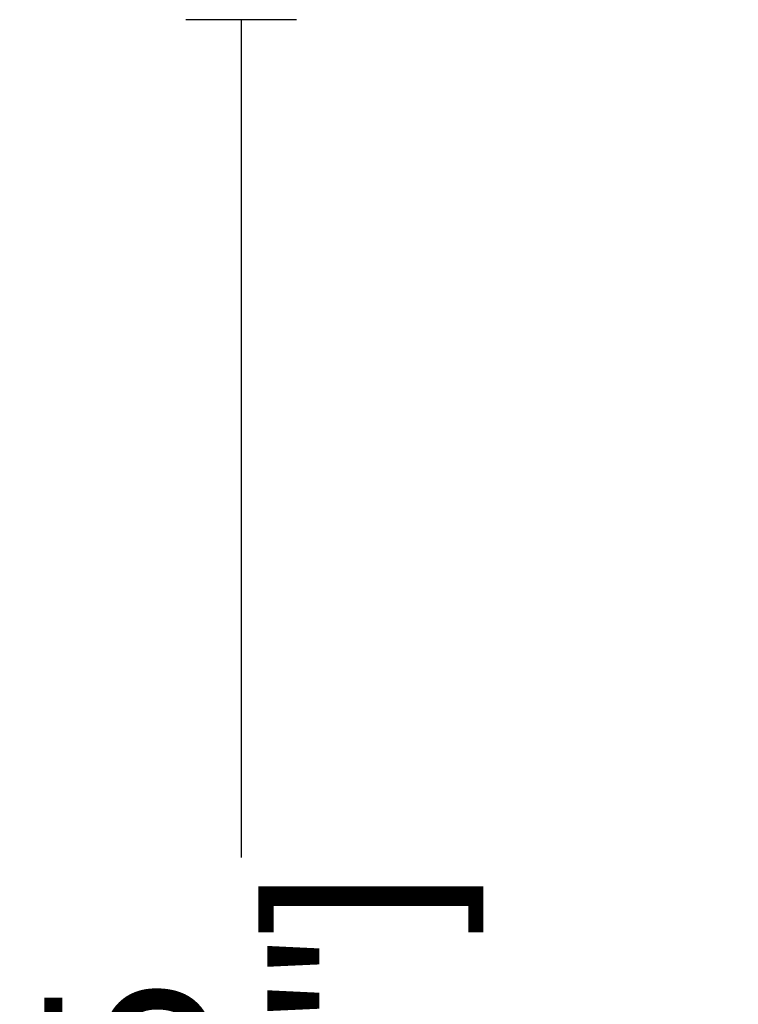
# Model space of a CAD drawing. Header units: centimetres. Extents: x 10373 to 15023, y -13038 to -10428.
# Tile 16 of 22: x 12016 to 12276, y -11032 to -10677. Entities that reach past the tile are written whole.
import ezdxf

# ---------------------------------------------------------------- set-up
doc = ezdxf.new("R2010")
doc.units = ezdxf.units.CM
doc.layers.add('CC-DIMENSION', color=251, linetype='Continuous')
doc.styles.add('Cassina', font='arial.ttf')
doc.dimstyles.new('ABACO custom interiors_ass', dxfattribs={"dimtxt": 3, "dimasz": 1, "dimexe": 1, "dimexo": 2, "dimgap": 0.5, "dimtad": 0, "dimdec": 1, "dimlfac": 0.1, "dimzin": 0, "dimdsep": 46, "dimtxsty": 'Cassina', "dimblk": 'NONE', "dimcen": 1, "dimclrd": 256, "dimclre": 256, "dimclrt": 7, "dimadec": 0, "dimazin": 0, "dimtfac": 1, "dimtdec": 1, "dimtofl": 0, "dimtmove": 1, "dimatfit": 2, "dimldrblk": 'OBLIQUE', "dimfxl": 1, "dimfxlon": 1, "dimtolj": 1, "dimtzin": 0, "dimarcsym": 1})

# ---------------------------------------------------------------- blocks, each defined once
blk = doc.blocks.new('*D108')
at = {"layer": 'CC-DIMENSION', "lineweight": -2, "transparency": 16777216}
for p, q in [((12116.32, -10677.02), (12076.32, -10677.02)), ((12096.32, -10677.02), (12096.32, -10979.45)), ((12096.32, -11532.47), (12096.32, -11230.04)), ((12116.32, -11532.47), (12076.32, -11532.47))]:
    blk.add_line(p, q, dxfattribs=at)
at = {"layer": 'Defpoints', "color": 0, "transparency": 16777216}
for p in [(12096.32, -10677.02), (12310.01, -10677.02), (12295.14, -11532.47)]:
    blk.add_point(p, dxfattribs=at)
at = {"layer": 'CC-DIMENSION', "color": 7, "transparency": 16777216, "char_height": 60, "attachment_point": 5, "rotation": 90, "style": 'Cassina'}
for s, insert in [("\\A1;[33.7'']", (12144.77, -11104.75)), ('\\A1;85.5', (12055.69, -11104.75))]:
    blk.add_mtext(s, dxfattribs=dict(at, insert=insert))
blk = doc.blocks.new('_None')
blk = doc.blocks.new('_Oblique')
at = {"color": 0, "linetype": 'ByBlock', "lineweight": -2}
blk.add_line((-0.5, -0.5), (0.5, 0.5), dxfattribs=at)

msp = doc.modelspace()

# ---------------------------------------------------------------- dimensions: what is measured, and where the dimension line sits
at = {"layer": 'CC-DIMENSION'}
dim = msp.add_linear_dim(base=(12096.32, -10677.02), p1=(12295.14, -11532.47), p2=(12310.01, -10677.02), angle=90, dimstyle='ABACO custom interiors_ass', override={"dimscale": 0, "dimpost": '\\X'}, dxfattribs=at)
dim.commit()
dim.dimension.update_dxf_attribs({"geometry": '*D108', "text_midpoint": (12096.32, -11104.75)})

doc.saveas('drawing.dxf')
